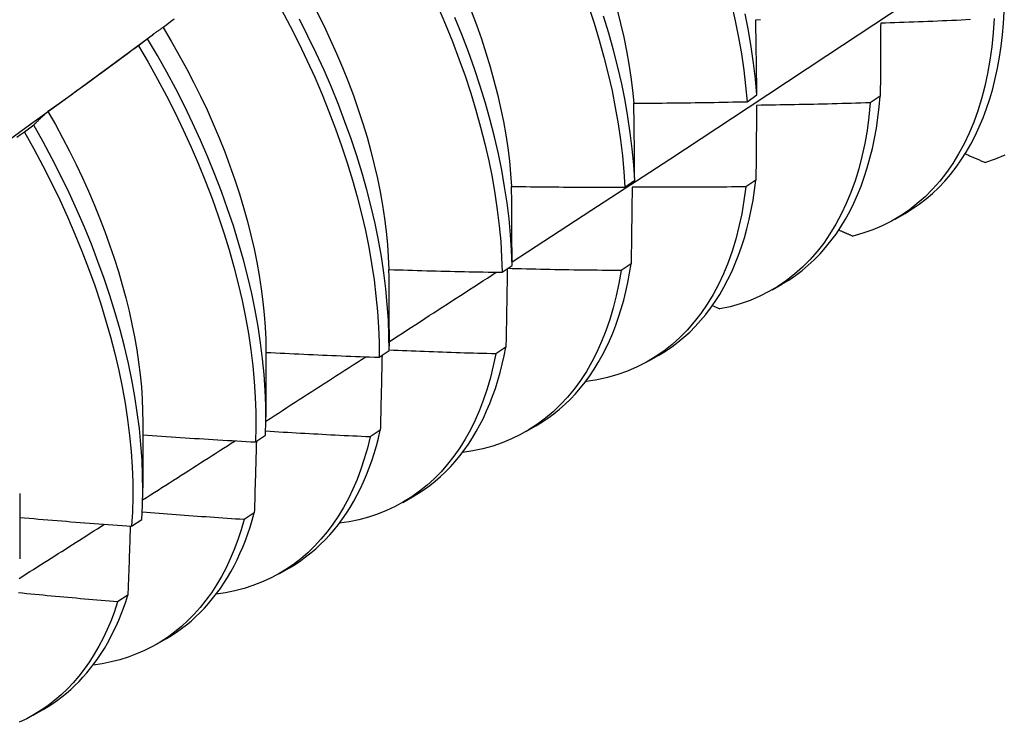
# Model space of a CAD drawing. Header units: inches. Extents: x 8.8 to 89.5, y 6.4 to 55.5.
# Tile 45 of 54: x 81.651 to 81.929, y 29.776 to 29.974. Entities that reach past the tile are written whole.
import ezdxf

# ---------------------------------------------------------------- set-up
doc = ezdxf.new("R2010")
doc.units = ezdxf.units.IN
doc.header["$MEASUREMENT"] = 0
doc.layers.add('Visible Edges(ANSI)', color=7, linetype='Continuous', lineweight=25)

msp = doc.modelspace()

# ---------------------------------------------------------------- linework, layer by layer
at = {"layer": 'Visible Edges(ANSI)'}
for p, q in [((81.67482, 29.95998), (81.68875, 29.97027)), ((81.68707, 29.96895), (81.68447, 29.96697)), ((81.8565, 29.95115), (81.85928, 29.95311)), ((81.89414, 29.95276), (81.89131, 29.95084)), ((81.65487, 29.9445), (81.65226, 29.94253)), ((81.82195, 29.92699), (81.82474, 29.92894)), ((81.85899, 29.929), (81.85615, 29.92708)), ((81.89835, 29.91797), (81.90117, 29.91958)), ((81.78728, 29.90291), (81.79008, 29.90485)), ((81.82372, 29.90532), (81.82087, 29.90341)), ((81.86355, 29.89793), (81.86637, 29.89955)), ((81.84668, 29.89348), (81.84877, 29.89254)), ((81.75531, 29.88673), (81.75531, 29.88201)), ((81.75249, 29.87889), (81.7553, 29.88083)), ((81.78834, 29.88174), (81.78548, 29.87984)), ((81.72053, 29.88041), (81.72051, 29.86197)), ((81.82876, 29.87789), (81.83157, 29.87951)), ((81.81094, 29.87214), (81.81113, 29.87205)), ((81.68574, 29.86037), (81.68571, 29.84193)), ((81.79396, 29.85785), (81.79677, 29.85947)), ((81.71758, 29.85495), (81.7204, 29.85688)), ((81.75284, 29.85826), (81.74997, 29.85636)), ((81.65094, 29.84033), (81.65091, 29.82189)), ((81.75916, 29.83781), (81.76197, 29.83943)), ((81.71722, 29.83487), (81.71434, 29.83299)), ((81.68255, 29.8311), (81.68539, 29.83302)), ((81.72436, 29.81777), (81.72717, 29.81939)), ((81.68149, 29.8116), (81.6786, 29.80972)), ((81.68956, 29.79773), (81.69237, 29.79935)), ((81.65476, 29.77769), (81.65758, 29.77931))]:
    msp.add_line(p, q, dxfattribs=at)
at = {"layer": 'Visible Edges(ANSI)', "flags": 128}
for points in [[(81.79008, 29.90583), (81.81237, 29.92037), (81.83463, 29.93494), (81.85685, 29.94954), (81.87903, 29.96417), (81.90116, 29.97883), (81.92326, 29.99352), (81.94532, 30.00824), (81.96733, 30.02299), (81.98931, 30.03776), (82.01124, 30.05256), (82.03314, 30.06738), (82.055, 30.08223), (82.07681, 30.0971), (82.09859, 30.11199), (82.12032, 30.1269)], [(81.81169, 29.97817), (81.81328, 29.97333), (81.81473, 29.96851), (81.81606, 29.96372), (81.81726, 29.95896), (81.81833, 29.95423), (81.81926, 29.94955), (81.82007, 29.94492), (81.82074, 29.94034), (81.82128, 29.93582), (81.82168, 29.93137), (81.82195, 29.92699)], [(81.85212, 29.97872), (81.85318, 29.97399), (81.85411, 29.96931), (81.85491, 29.96469), (81.85557, 29.96011), (81.8561, 29.9556), (81.8565, 29.95115)], [(81.72482, 29.97731), (81.72735, 29.97255), (81.72977, 29.96775), (81.73209, 29.96292), (81.73429, 29.95808), (81.73637, 29.95323), (81.73833, 29.94837), (81.74018, 29.94352), (81.7419, 29.93866), (81.7435, 29.93383), (81.74497, 29.929), (81.74631, 29.92421), (81.74753, 29.91944), (81.74861, 29.91471), (81.74956, 29.91003), (81.75038, 29.90539), (81.75107, 29.9008), (81.75162, 29.89628), (81.75204, 29.89182), (81.75232, 29.88743), (81.75247, 29.88312), (81.75249, 29.87889)], [(81.73489, 29.97661), (81.73684, 29.97268), (81.7387, 29.96873), (81.74047, 29.96477), (81.74215, 29.96081), (81.74373, 29.95685), (81.74522, 29.95289), (81.74661, 29.94894), (81.74789, 29.945), (81.74908, 29.94108), (81.75016, 29.93718), (81.75113, 29.9333), (81.75201, 29.92946), (81.75278, 29.92564), (81.75345, 29.92187), (81.75401, 29.91814), (81.75447, 29.91446), (81.75483, 29.91082), (81.75509, 29.90725), (81.75524, 29.90373)], [(81.76921, 29.97784), (81.77129, 29.97298), (81.77325, 29.96813), (81.77508, 29.96327), (81.7768, 29.95842), (81.77839, 29.95358), (81.77985, 29.94876), (81.78119, 29.94396), (81.78239, 29.9392), (81.78347, 29.93447), (81.78441, 29.92979), (81.78523, 29.92515), (81.7859, 29.92057), (81.78645, 29.91605), (81.78686, 29.9116), (81.78713, 29.90721), (81.78728, 29.90291)], [(81.77853, 29.97682), (81.78001, 29.97285), (81.7814, 29.9689), (81.78269, 29.96495), (81.78388, 29.96103), (81.78497, 29.95712), (81.78596, 29.95325), (81.78685, 29.9494), (81.78763, 29.94559), (81.7883, 29.94182), (81.78886, 29.93809), (81.78931, 29.93441), (81.78966, 29.93079), (81.78991, 29.92722)], [(81.82474, 29.92894), (81.82446, 29.93333), (81.82405, 29.93778), (81.8235, 29.94231), (81.82282, 29.94689), (81.82201, 29.95153), (81.82106, 29.95621), (81.81998, 29.96094), (81.81878, 29.9657), (81.81744, 29.9705), (81.81597, 29.97532)], [(81.81976, 29.9771), (81.82074, 29.97322), (81.82163, 29.96937), (81.82241, 29.96556), (81.82308, 29.96178), (81.82366, 29.95805), (81.82412, 29.95437), (81.82448, 29.95074)], [(81.85928, 29.95311), (81.85888, 29.95756), (81.85834, 29.96208), (81.85767, 29.96665), (81.85686, 29.97129), (81.85592, 29.97597)], [(81.90117, 29.91958), (81.90321, 29.92084), (81.90519, 29.9222), (81.9071, 29.92367), (81.90894, 29.92524), (81.91071, 29.92693), (81.91241, 29.92871), (81.91404, 29.9306), (81.91559, 29.9326), (81.91706, 29.93469), (81.91845, 29.93688), (81.91977, 29.93916), (81.921, 29.94154), (81.92215, 29.94401), (81.92322, 29.94657), (81.92421, 29.94922), (81.92511, 29.95196), (81.92593, 29.95478), (81.92665, 29.95767), (81.9273, 29.96065), (81.92785, 29.9637), (81.92831, 29.96683), (81.92869, 29.97002), (81.92898, 29.97329), (81.92917, 29.97661)], [(81.69462, 29.97451), (81.69357, 29.97372), (81.69252, 29.97293), (81.69146, 29.97214)], [(81.7553, 29.88083), (81.75528, 29.88506), (81.75512, 29.88938), (81.75482, 29.89378), (81.7544, 29.89824), (81.75383, 29.90277), (81.75314, 29.90736), (81.75231, 29.912), (81.75134, 29.91669), (81.75025, 29.92142), (81.74903, 29.92619), (81.74767, 29.93099), (81.74619, 29.93581), (81.74459, 29.94065), (81.74285, 29.9455), (81.741, 29.95036), (81.73903, 29.95522), (81.73693, 29.96007), (81.73473, 29.96491), (81.7324, 29.96973), (81.72997, 29.97453)], [(81.79008, 29.90485), (81.78993, 29.90916), (81.78964, 29.91355), (81.78922, 29.91801), (81.78867, 29.92254), (81.78798, 29.92712), (81.78716, 29.93176), (81.7862, 29.93645), (81.78512, 29.94118), (81.7839, 29.94595), (81.78256, 29.95074), (81.78108, 29.95556), (81.77948, 29.9604), (81.77776, 29.96526), (81.77591, 29.97011), (81.77395, 29.97497)], [(81.85895, 29.97433), (81.86028, 29.97436)], [(81.85928, 29.95311), (81.85927, 29.954), (81.85926, 29.95489), (81.85925, 29.95579), (81.85923, 29.95668), (81.85922, 29.95757), (81.85921, 29.95846), (81.8592, 29.95935), (81.85918, 29.96024), (81.85917, 29.96113), (81.85916, 29.96201), (81.85914, 29.9629), (81.85913, 29.96378), (81.85912, 29.96467), (81.8591, 29.96555), (81.85909, 29.96643), (81.85907, 29.96731), (81.85906, 29.96819), (81.85904, 29.96907), (81.85903, 29.96995), (81.85901, 29.97083), (81.859, 29.97171), (81.85898, 29.97258), (81.85897, 29.97346), (81.85895, 29.97433)], [(81.92635, 29.97468), (81.92609, 29.97064), (81.92569, 29.9667), (81.92516, 29.96285), (81.9245, 29.95912), (81.92371, 29.9555), (81.92279, 29.95199), (81.92174, 29.94861), (81.92057, 29.94535), (81.91927, 29.94222), (81.91784, 29.93923), (81.9163, 29.93637), (81.91463, 29.93366), (81.91285, 29.93109), (81.91096, 29.92866), (81.90895, 29.92639), (81.90684, 29.92428), (81.90461, 29.92232), (81.90229, 29.92051), (81.89986, 29.91888), (81.89734, 29.9174), (81.89472, 29.91609), (81.89202, 29.91495), (81.88922, 29.91398), (81.88635, 29.91317)], [(81.89427, 29.97332), (81.89426, 29.97248), (81.89426, 29.97163), (81.89425, 29.97078), (81.89425, 29.96993), (81.89424, 29.96908), (81.89424, 29.96823), (81.89423, 29.96738), (81.89423, 29.96653), (81.89422, 29.96567), (81.89422, 29.96482), (81.89421, 29.96396), (81.89421, 29.96311), (81.8942, 29.96225), (81.8942, 29.96139), (81.89419, 29.96053), (81.89419, 29.95967), (81.89418, 29.95881), (81.89418, 29.95795), (81.89417, 29.95709), (81.89417, 29.95623), (81.89416, 29.95536), (81.89415, 29.9545), (81.89415, 29.95363), (81.89414, 29.95276)], [(81.91967, 29.97435), (81.91833, 29.97429), (81.917, 29.97422), (81.91566, 29.97416), (81.91432, 29.9741), (81.91299, 29.97404), (81.91165, 29.97398), (81.91031, 29.97393), (81.90898, 29.97387), (81.90764, 29.97382), (81.9063, 29.97376), (81.90496, 29.97371), (81.90363, 29.97366), (81.90229, 29.97361), (81.90095, 29.97356), (81.89962, 29.97351), (81.89828, 29.97346), (81.89694, 29.97341), (81.8956, 29.97337), (81.89427, 29.97332)], [(81.69146, 29.97214), (81.69127, 29.97202), (81.69108, 29.9719), (81.69089, 29.97177), (81.6907, 29.97165), (81.69052, 29.97152), (81.69033, 29.9714), (81.69014, 29.97127), (81.68996, 29.97114), (81.68977, 29.97101), (81.68959, 29.97088), (81.6894, 29.97075), (81.68922, 29.97062), (81.68904, 29.97048), (81.68886, 29.97035), (81.68868, 29.97021), (81.68849, 29.97008), (81.68831, 29.96994), (81.68813, 29.9698), (81.68796, 29.96966), (81.68778, 29.96952), (81.6876, 29.96938), (81.68742, 29.96924), (81.68725, 29.96909), (81.68707, 29.96895)], [(81.69143, 29.97211), (81.69371, 29.9683), (81.69591, 29.96445), (81.69803, 29.96058), (81.70007, 29.95668), (81.70201, 29.95276), (81.70387, 29.94882), (81.70563, 29.94487), (81.7073, 29.94092), (81.70887, 29.93696), (81.71035, 29.93301), (81.71173, 29.92906), (81.71301, 29.92513), (81.71419, 29.92121), (81.71528, 29.91731), (81.71627, 29.91343), (81.71715, 29.90959), (81.71793, 29.90578), (81.71862, 29.902), (81.7192, 29.89827), (81.71967, 29.89459), (81.72004, 29.89096), (81.72031, 29.88738), (81.72047, 29.88387), (81.72052, 29.88042)], [(81.68447, 29.96697), (81.68341, 29.96619), (81.68236, 29.9654), (81.6813, 29.96461), (81.68024, 29.96383), (81.67918, 29.96305), (81.67812, 29.96226), (81.67705, 29.96148), (81.67599, 29.9607), (81.67493, 29.95992), (81.67386, 29.95914), (81.6728, 29.95837), (81.67173, 29.95759), (81.67067, 29.95681), (81.6696, 29.95604), (81.66853, 29.95527), (81.66747, 29.95449), (81.6664, 29.95372), (81.66533, 29.95295), (81.66426, 29.95218), (81.66319, 29.95141), (81.66212, 29.95065), (81.66105, 29.94988), (81.65997, 29.94911), (81.6589, 29.94835)], [(81.68447, 29.96697), (81.68722, 29.96229), (81.68986, 29.95756), (81.6924, 29.95279), (81.69483, 29.94799), (81.69715, 29.94317), (81.69936, 29.93833), (81.70145, 29.93348), (81.70342, 29.92862), (81.70527, 29.92377), (81.707, 29.91891), (81.70861, 29.91407), (81.71009, 29.90925), (81.71144, 29.90445), (81.71266, 29.89969), (81.71375, 29.89495), (81.71471, 29.89026), (81.71554, 29.88562), (81.71623, 29.88103), (81.71679, 29.87651), (81.71722, 29.87204), (81.71751, 29.86765), (81.71767, 29.86333), (81.71769, 29.8591), (81.71758, 29.85495)], [(81.7204, 29.85688), (81.72051, 29.86104), (81.72047, 29.86528), (81.72031, 29.8696), (81.72, 29.874), (81.71957, 29.87847), (81.719, 29.883), (81.71829, 29.88759), (81.71745, 29.89224), (81.71648, 29.89693), (81.71538, 29.90167), (81.71415, 29.90644), (81.71279, 29.91124), (81.7113, 29.91606), (81.70969, 29.9209), (81.70795, 29.92575), (81.70609, 29.93061), (81.70411, 29.93547), (81.70201, 29.94032), (81.69979, 29.94516), (81.69746, 29.94998), (81.69502, 29.95477), (81.69248, 29.95954), (81.68983, 29.96426), (81.68707, 29.96895)], [(81.64153, 29.93572), (81.65263, 29.94381), (81.66373, 29.9519), (81.67481, 29.95998)], [(81.8245, 29.95073), (81.82583, 29.95074), (81.82717, 29.95075), (81.8285, 29.95075), (81.82983, 29.95076), (81.83117, 29.95077), (81.8325, 29.95078), (81.83383, 29.9508), (81.83517, 29.95081), (81.8365, 29.95082), (81.83783, 29.95084), (81.83917, 29.95085), (81.8405, 29.95087), (81.84183, 29.95089), (81.84317, 29.95091), (81.8445, 29.95093), (81.84583, 29.95095), (81.84716, 29.95097), (81.8485, 29.95099), (81.84983, 29.95102), (81.85116, 29.95104), (81.8525, 29.95107), (81.85383, 29.95109), (81.85516, 29.95112), (81.8565, 29.95115)], [(81.82474, 29.92894), (81.82473, 29.92986), (81.82473, 29.93078), (81.82472, 29.93169), (81.82471, 29.93261), (81.8247, 29.93352), (81.82469, 29.93444), (81.82468, 29.93535), (81.82467, 29.93626), (81.82467, 29.93717), (81.82466, 29.93808), (81.82465, 29.93899), (81.82464, 29.9399), (81.82463, 29.94081), (81.82462, 29.94172), (81.82461, 29.94262), (81.82459, 29.94353), (81.82458, 29.94443), (81.82457, 29.94533), (81.82456, 29.94623), (81.82455, 29.94714), (81.82454, 29.94804), (81.82452, 29.94894), (81.82451, 29.94983), (81.8245, 29.95073)], [(81.89131, 29.95084), (81.89092, 29.94689), (81.8904, 29.94304), (81.88975, 29.9393), (81.88896, 29.93567), (81.88805, 29.93216), (81.88701, 29.92877), (81.88584, 29.9255), (81.88455, 29.92236), (81.88313, 29.91936), (81.88159, 29.9165), (81.87994, 29.91377), (81.87816, 29.91119), (81.87628, 29.90876), (81.87428, 29.90648), (81.87217, 29.90436), (81.86995, 29.90239), (81.86763, 29.90058), (81.86521, 29.89893), (81.86269, 29.89744), (81.86008, 29.89612), (81.85738, 29.89497), (81.85459, 29.89399), (81.85172, 29.89318), (81.84877, 29.89254)], [(81.89131, 29.95084), (81.88997, 29.9508), (81.88863, 29.95076), (81.88729, 29.95072), (81.88596, 29.95068), (81.88462, 29.95064), (81.88328, 29.9506), (81.88194, 29.95057), (81.8806, 29.95053), (81.87926, 29.9505), (81.87793, 29.95047), (81.87659, 29.95043), (81.87525, 29.9504), (81.87391, 29.95037), (81.87257, 29.95035), (81.87123, 29.95032), (81.8699, 29.95029), (81.86856, 29.95027), (81.86722, 29.95024), (81.86588, 29.95022), (81.86454, 29.9502), (81.8632, 29.95018), (81.86186, 29.95016), (81.86053, 29.95014), (81.85919, 29.95012)], [(81.86637, 29.89955), (81.86831, 29.90073), (81.8702, 29.90202), (81.87203, 29.90341), (81.8738, 29.90489), (81.8755, 29.90648), (81.87713, 29.90815), (81.8787, 29.90992), (81.8802, 29.91178), (81.88164, 29.91374), (81.883, 29.91578), (81.88429, 29.91791), (81.88551, 29.92013), (81.88665, 29.92243), (81.88772, 29.92481), (81.88871, 29.92728), (81.88963, 29.92982), (81.89047, 29.93244), (81.89123, 29.93514), (81.89192, 29.9379), (81.89252, 29.94074), (81.89305, 29.94365), (81.89349, 29.94662), (81.89386, 29.94966), (81.89414, 29.95276)], [(81.6589, 29.94835), (81.65872, 29.9482), (81.65855, 29.94805), (81.65838, 29.9479), (81.6582, 29.94775), (81.65803, 29.9476), (81.65786, 29.94744), (81.65769, 29.94729), (81.65752, 29.94713), (81.65735, 29.94698), (81.65718, 29.94682), (81.65701, 29.94666), (81.65684, 29.9465), (81.65667, 29.94634), (81.65651, 29.94618), (81.65634, 29.94602), (81.65617, 29.94585), (81.65601, 29.94569), (81.65584, 29.94552), (81.65568, 29.94535), (81.65551, 29.94519), (81.65535, 29.94502), (81.65519, 29.94485), (81.65503, 29.94468), (81.65487, 29.9445)], [(81.65889, 29.94835), (81.66099, 29.94466), (81.66302, 29.94094), (81.66497, 29.9372), (81.66685, 29.93344), (81.66864, 29.92967), (81.67034, 29.92588), (81.67197, 29.92208), (81.67351, 29.91829), (81.67497, 29.91449), (81.67633, 29.9107), (81.67762, 29.90691), (81.67881, 29.90314), (81.67991, 29.89939), (81.68092, 29.89566), (81.68183, 29.89195), (81.68265, 29.88828), (81.68338, 29.88464), (81.68401, 29.88103), (81.68454, 29.87747), (81.68497, 29.87395), (81.6853, 29.87048), (81.68553, 29.86707), (81.68567, 29.86371), (81.6857, 29.8604)], [(81.85919, 29.95012), (81.85918, 29.94925), (81.85917, 29.94838), (81.85917, 29.94751), (81.85916, 29.94663), (81.85915, 29.94576), (81.85914, 29.94489), (81.85914, 29.94401), (81.85913, 29.94314), (81.85912, 29.94226), (81.85911, 29.94138), (81.8591, 29.9405), (81.8591, 29.93962), (81.85909, 29.93874), (81.85908, 29.93786), (81.85907, 29.93698), (81.85906, 29.93609), (81.85905, 29.93521), (81.85905, 29.93433), (81.85904, 29.93344), (81.85903, 29.93255), (81.85902, 29.93166), (81.85901, 29.93078), (81.859, 29.92989), (81.85899, 29.929)], [(81.65226, 29.94253), (81.65118, 29.94176), (81.65011, 29.941)], [(81.65226, 29.94253), (81.65491, 29.9378), (81.65746, 29.93303), (81.65989, 29.92824), (81.66222, 29.92342), (81.66443, 29.91858), (81.66653, 29.91373), (81.66851, 29.90887), (81.67037, 29.90401), (81.67211, 29.89916), (81.67372, 29.89432), (81.6752, 29.8895), (81.67656, 29.8847), (81.67779, 29.87993), (81.67889, 29.87519), (81.67986, 29.8705), (81.68069, 29.86586), (81.6814, 29.86127), (81.68197, 29.85673), (81.6824, 29.85227), (81.6827, 29.84787), (81.68286, 29.84355), (81.6829, 29.83931), (81.68279, 29.83516), (81.68255, 29.8311)], [(81.68539, 29.83302), (81.68562, 29.83709), (81.68571, 29.84125), (81.68567, 29.84549), (81.68549, 29.84982), (81.68518, 29.85422), (81.68474, 29.8587), (81.68416, 29.86323), (81.68345, 29.86783), (81.6826, 29.87248), (81.68162, 29.87717), (81.68051, 29.88191), (81.67928, 29.88668), (81.67791, 29.89148), (81.67641, 29.89631), (81.67479, 29.90115), (81.67304, 29.906), (81.67118, 29.91086), (81.66919, 29.91572), (81.66708, 29.92057), (81.66486, 29.92541), (81.66252, 29.93022), (81.66008, 29.93502), (81.65752, 29.93978), (81.65487, 29.9445)], [(81.91816, 29.9364), (81.9184, 29.9363), (81.91863, 29.93619), (81.91887, 29.93609), (81.91911, 29.93599), (81.91934, 29.93589), (81.91958, 29.93579), (81.91982, 29.93569), (81.92005, 29.93558), (81.92029, 29.93548), (81.92053, 29.93538), (81.92077, 29.93528), (81.921, 29.93518), (81.92124, 29.93508), (81.92148, 29.93498), (81.92172, 29.93487), (81.92195, 29.93477), (81.92219, 29.93467), (81.92243, 29.93457), (81.92267, 29.93447), (81.9229, 29.93437), (81.92314, 29.93427), (81.92338, 29.93416), (81.92362, 29.93406), (81.92385, 29.93396)], [(81.92936, 29.93606), (81.92665, 29.93492), (81.92385, 29.93396)], [(81.83157, 29.87951), (81.83342, 29.88063), (81.83522, 29.88185), (81.83696, 29.88316), (81.83865, 29.88455), (81.84028, 29.88603), (81.84185, 29.8876), (81.84336, 29.88925), (81.84481, 29.89099), (81.8462, 29.8928), (81.84752, 29.8947), (81.84879, 29.89668), (81.84998, 29.89874), (81.85111, 29.90088), (81.85218, 29.90309), (81.85317, 29.90537), (81.8541, 29.90773), (81.85496, 29.91016), (81.85575, 29.91266), (81.85647, 29.91522), (81.85712, 29.91785), (81.85769, 29.92055), (81.8582, 29.92331), (81.85863, 29.92612), (81.85899, 29.929)], [(81.78995, 29.92719), (81.79128, 29.92717), (81.79261, 29.92715), (81.79395, 29.92713), (81.79528, 29.92712), (81.79661, 29.9271), (81.79795, 29.92709), (81.79928, 29.92707), (81.80061, 29.92706), (81.80195, 29.92705), (81.80328, 29.92704), (81.80461, 29.92703), (81.80595, 29.92702), (81.80728, 29.92701), (81.80861, 29.92701), (81.80995, 29.927), (81.81128, 29.927), (81.81261, 29.92699), (81.81395, 29.92699), (81.81528, 29.92699), (81.81661, 29.92699), (81.81795, 29.92699), (81.81928, 29.92699), (81.82061, 29.92699), (81.82195, 29.92699)], [(81.79008, 29.90485), (81.79008, 29.90579), (81.79008, 29.90673), (81.79007, 29.90767), (81.79007, 29.90861), (81.79007, 29.90954), (81.79006, 29.91048), (81.79006, 29.91142), (81.79005, 29.91235), (81.79005, 29.91328), (81.79004, 29.91422), (81.79004, 29.91515), (81.79003, 29.91608), (81.79003, 29.91701), (81.79002, 29.91794), (81.79001, 29.91887), (81.79001, 29.9198), (81.79, 29.92072), (81.78999, 29.92165), (81.78999, 29.92257), (81.78998, 29.9235), (81.78997, 29.92442), (81.78996, 29.92534), (81.78995, 29.92626), (81.78995, 29.92719)], [(81.85615, 29.92708), (81.85563, 29.92323), (81.85499, 29.91948), (81.85421, 29.91584), (81.85331, 29.91232), (81.85228, 29.90892), (81.85112, 29.90565), (81.84983, 29.90251), (81.84842, 29.8995), (81.84689, 29.89662), (81.84524, 29.89389), (81.84347, 29.8913), (81.84159, 29.88886), (81.8396, 29.88658), (81.8375, 29.88444), (81.83529, 29.88246), (81.83297, 29.88064), (81.83056, 29.87898), (81.82805, 29.87749), (81.82544, 29.87616), (81.82275, 29.875), (81.81996, 29.874), (81.8171, 29.87318), (81.81415, 29.87253), (81.81113, 29.87205)], [(81.82401, 29.92699), (81.824, 29.9261), (81.82399, 29.92521), (81.82398, 29.92431), (81.82397, 29.92342), (81.82395, 29.92252), (81.82394, 29.92162), (81.82393, 29.92072), (81.82392, 29.91982), (81.82391, 29.91892), (81.8239, 29.91802), (81.82389, 29.91712), (81.82387, 29.91622), (81.82386, 29.91532), (81.82385, 29.91441), (81.82384, 29.91351), (81.82383, 29.9126), (81.82381, 29.91169), (81.8238, 29.91079), (81.82379, 29.90988), (81.82378, 29.90897), (81.82376, 29.90806), (81.82375, 29.90715), (81.82374, 29.90623), (81.82372, 29.90532)], [(81.85615, 29.92708), (81.85481, 29.92706), (81.85347, 29.92705), (81.85213, 29.92704), (81.85079, 29.92702), (81.84945, 29.92701), (81.84811, 29.927), (81.84677, 29.92699), (81.84543, 29.92698), (81.8441, 29.92698), (81.84276, 29.92697), (81.84142, 29.92697), (81.84008, 29.92696), (81.83874, 29.92696), (81.8374, 29.92696), (81.83606, 29.92695), (81.83472, 29.92695), (81.83338, 29.92696), (81.83204, 29.92696), (81.8307, 29.92696), (81.82936, 29.92697), (81.82803, 29.92697), (81.82669, 29.92698), (81.82535, 29.92698), (81.82401, 29.92699)], [(81.88242, 29.9149), (81.88259, 29.91482), (81.88275, 29.91475), (81.88291, 29.91468), (81.88308, 29.91461), (81.88324, 29.91454), (81.8834, 29.91446), (81.88357, 29.91439), (81.88373, 29.91432), (81.88389, 29.91425), (81.88406, 29.91418), (81.88422, 29.91411), (81.88438, 29.91403), (81.88455, 29.91396), (81.88471, 29.91389), (81.88488, 29.91382), (81.88504, 29.91375), (81.8852, 29.91368), (81.88537, 29.9136), (81.88553, 29.91353), (81.88569, 29.91346), (81.88586, 29.91339), (81.88602, 29.91332), (81.88618, 29.91324), (81.88635, 29.91317)], [(81.75529, 29.9037), (81.75662, 29.90365), (81.75796, 29.90361), (81.75929, 29.90357), (81.76062, 29.90353), (81.76195, 29.90349), (81.76329, 29.90345), (81.76462, 29.90341), (81.76595, 29.90337), (81.76728, 29.90334), (81.76862, 29.9033), (81.76995, 29.90327), (81.77128, 29.90323), (81.77261, 29.9032), (81.77395, 29.90317), (81.77528, 29.90314), (81.77661, 29.90311), (81.77794, 29.90308), (81.77928, 29.90305), (81.78061, 29.90303), (81.78194, 29.903), (81.78328, 29.90298), (81.78461, 29.90295), (81.78594, 29.90293), (81.78728, 29.90291)], [(81.75531, 29.88673), (81.75532, 29.88744), (81.75532, 29.88816), (81.75532, 29.88887), (81.75532, 29.88958), (81.75532, 29.89029), (81.75532, 29.891), (81.75532, 29.89171), (81.75532, 29.89242), (81.75532, 29.89313), (81.75532, 29.89383), (81.75531, 29.89454), (81.75531, 29.89525), (81.75531, 29.89596), (81.75531, 29.89666), (81.75531, 29.89737), (81.75531, 29.89807), (81.75531, 29.89878), (81.75531, 29.89948), (81.7553, 29.90019), (81.7553, 29.90089), (81.7553, 29.90159), (81.7553, 29.90229), (81.75529, 29.903), (81.75529, 29.9037)], [(81.75531, 29.88328), (81.75657, 29.8841), (81.75784, 29.88492), (81.7591, 29.88574), (81.76037, 29.88655), (81.76163, 29.88737), (81.76289, 29.88819), (81.76416, 29.88901), (81.76542, 29.88983), (81.76669, 29.89065), (81.76795, 29.89147), (81.76921, 29.89228), (81.77048, 29.8931), (81.77174, 29.89392), (81.773, 29.89474), (81.77426, 29.89556), (81.77553, 29.89638), (81.77679, 29.8972), (81.77805, 29.89802), (81.77932, 29.89884), (81.78058, 29.89966), (81.78184, 29.90048), (81.7831, 29.9013), (81.78436, 29.90212), (81.78563, 29.90294)], [(81.82087, 29.90341), (81.82026, 29.89979), (81.81952, 29.89627), (81.81867, 29.89286), (81.81769, 29.88956), (81.8166, 29.88637), (81.81539, 29.88331), (81.81407, 29.88037), (81.81263, 29.87755), (81.81108, 29.87487), (81.80942, 29.87231), (81.80765, 29.8699), (81.80578, 29.86762), (81.8038, 29.86549), (81.80172, 29.8635), (81.79955, 29.86165), (81.79728, 29.85996), (81.79492, 29.85842), (81.79246, 29.85703), (81.78992, 29.85579), (81.7873, 29.85471), (81.7846, 29.85379), (81.78182, 29.85302), (81.77897, 29.85242), (81.77604, 29.85197)], [(81.78873, 29.90391), (81.78871, 29.903), (81.7887, 29.90208), (81.78868, 29.90117), (81.78867, 29.90025), (81.78865, 29.89933), (81.78864, 29.89841), (81.78862, 29.8975), (81.78861, 29.89658), (81.78859, 29.89565), (81.78858, 29.89473), (81.78856, 29.89381), (81.78854, 29.89289), (81.78853, 29.89196), (81.78851, 29.89104), (81.7885, 29.89011), (81.78848, 29.88918), (81.78846, 29.88826), (81.78844, 29.88733), (81.78843, 29.8864), (81.78841, 29.88547), (81.78839, 29.88454), (81.78838, 29.88361), (81.78836, 29.88267), (81.78834, 29.88174)], [(81.82087, 29.90341), (81.81953, 29.90342), (81.8182, 29.90343), (81.81686, 29.90345), (81.81552, 29.90346), (81.81418, 29.90347), (81.81285, 29.90349), (81.81151, 29.90351), (81.81017, 29.90352), (81.80883, 29.90354), (81.8075, 29.90356), (81.80616, 29.90358), (81.80482, 29.90361), (81.80348, 29.90363), (81.80215, 29.90365), (81.80081, 29.90368), (81.79947, 29.9037), (81.79814, 29.90373), (81.7968, 29.90376), (81.79546, 29.90379), (81.79412, 29.90382), (81.79279, 29.90385), (81.79145, 29.90388), (81.79011, 29.90391), (81.78878, 29.90395)], [(81.79677, 29.85947), (81.79852, 29.86053), (81.80023, 29.86168), (81.80189, 29.8629), (81.8035, 29.86421), (81.80505, 29.86559), (81.80656, 29.86705), (81.80801, 29.86859), (81.80941, 29.8702), (81.81075, 29.87189), (81.81203, 29.87365), (81.81326, 29.87548), (81.81443, 29.87739), (81.81554, 29.87936), (81.8166, 29.88141), (81.81759, 29.88352), (81.81852, 29.88569), (81.81939, 29.88794), (81.8202, 29.89024), (81.82095, 29.89261), (81.82163, 29.89504), (81.82225, 29.89752), (81.82281, 29.90007), (81.8233, 29.90267), (81.82372, 29.90532)], [(81.78548, 29.87984), (81.78422, 29.87987), (81.78296, 29.87991), (81.7817, 29.87994), (81.78045, 29.87998), (81.77919, 29.88002), (81.77793, 29.88006), (81.77667, 29.88009), (81.77542, 29.88013), (81.77416, 29.88018), (81.7729, 29.88022), (81.77164, 29.88026), (81.77039, 29.8803), (81.76913, 29.88035), (81.76787, 29.88039), (81.76662, 29.88044), (81.76536, 29.88049), (81.7641, 29.88054), (81.76284, 29.88059), (81.76159, 29.88064), (81.76033, 29.88069), (81.75907, 29.88074), (81.75782, 29.88079), (81.75656, 29.88084), (81.7553, 29.8809)], [(81.76197, 29.83943), (81.76363, 29.84043), (81.76525, 29.84151), (81.76682, 29.84265), (81.76834, 29.84387), (81.76983, 29.84516), (81.77126, 29.84652), (81.77265, 29.84794), (81.77399, 29.84943), (81.77528, 29.85099), (81.77652, 29.85262), (81.77772, 29.85431), (81.77886, 29.85607), (81.77994, 29.85788), (81.78098, 29.85977), (81.78196, 29.86171), (81.78289, 29.86371), (81.78377, 29.86577), (81.78459, 29.86789), (81.78536, 29.87006), (81.78607, 29.87229), (81.78672, 29.87458), (81.78732, 29.87691), (81.78786, 29.8793), (81.78834, 29.88174)], [(81.7205, 29.86085), (81.72168, 29.86161), (81.72285, 29.86237), (81.72403, 29.86312), (81.72521, 29.86388), (81.72638, 29.86464), (81.72756, 29.86539), (81.72874, 29.86615), (81.72991, 29.86691), (81.73109, 29.86766), (81.73227, 29.86842), (81.73344, 29.86918), (81.73462, 29.86994), (81.7358, 29.87069), (81.73697, 29.87145), (81.73815, 29.87221), (81.73932, 29.87297), (81.7405, 29.87373), (81.74168, 29.87448), (81.74285, 29.87524), (81.74403, 29.876), (81.7452, 29.87676), (81.74638, 29.87752), (81.74755, 29.87827), (81.74873, 29.87903)], [(81.72053, 29.88027), (81.72186, 29.8802), (81.7232, 29.88014), (81.72453, 29.88007), (81.72586, 29.88001), (81.72719, 29.87994), (81.72852, 29.87988), (81.72985, 29.87981), (81.73118, 29.87975), (81.73251, 29.87969), (81.73384, 29.87963), (81.73517, 29.87957), (81.73651, 29.87952), (81.73784, 29.87946), (81.73917, 29.8794), (81.7405, 29.87935), (81.74183, 29.87929), (81.74316, 29.87924), (81.7445, 29.87919), (81.74583, 29.87914), (81.74716, 29.87908), (81.74849, 29.87903), (81.74982, 29.87899), (81.75116, 29.87894), (81.75249, 29.87889)], [(81.78548, 29.87984), (81.78478, 29.87646), (81.78397, 29.87317), (81.78305, 29.86999), (81.78202, 29.86692), (81.78088, 29.86396), (81.77964, 29.8611), (81.77829, 29.85837), (81.77683, 29.85575), (81.77528, 29.85326), (81.77363, 29.85088), (81.77187, 29.84864), (81.77003, 29.84652), (81.76809, 29.84454), (81.76605, 29.84269), (81.76393, 29.84098), (81.76172, 29.8394), (81.75943, 29.83797), (81.75705, 29.83667), (81.7546, 29.83552), (81.75207, 29.83451), (81.74947, 29.83365), (81.74679, 29.83293), (81.74405, 29.83236), (81.74124, 29.83194)], [(81.75332, 29.87946), (81.7533, 29.87859), (81.75328, 29.87771), (81.75326, 29.87683), (81.75324, 29.87596), (81.75323, 29.87508), (81.75321, 29.8742), (81.75319, 29.87332), (81.75317, 29.87244), (81.75315, 29.87156), (81.75313, 29.87068), (81.75311, 29.86979), (81.75309, 29.86891), (81.75307, 29.86803), (81.75305, 29.86714), (81.75303, 29.86626), (81.75301, 29.86537), (81.75299, 29.86448), (81.75297, 29.8636), (81.75295, 29.86271), (81.75293, 29.86182), (81.7529, 29.86093), (81.75288, 29.86004), (81.75286, 29.85915), (81.75284, 29.85826)], [(81.68573, 29.85691), (81.68706, 29.85682), (81.68838, 29.85673), (81.68971, 29.85664), (81.69104, 29.85655), (81.69236, 29.85646), (81.69369, 29.85637), (81.69501, 29.85628), (81.69634, 29.8562), (81.69767, 29.85611), (81.69899, 29.85603), (81.70032, 29.85595), (81.70165, 29.85587), (81.70298, 29.85579), (81.7043, 29.85571), (81.70563, 29.85563), (81.70696, 29.85555), (81.70829, 29.85547), (81.70961, 29.85539), (81.71094, 29.85532), (81.71227, 29.85524), (81.7136, 29.85517), (81.71492, 29.8551), (81.71625, 29.85502), (81.71758, 29.85495)], [(81.74997, 29.85636), (81.74919, 29.85322), (81.74831, 29.85017), (81.74734, 29.84722), (81.74626, 29.84436), (81.74509, 29.84161), (81.74382, 29.83897), (81.74245, 29.83643), (81.74099, 29.83401), (81.73944, 29.8317), (81.7378, 29.8295), (81.73607, 29.82742), (81.73425, 29.82546), (81.73235, 29.82362), (81.73037, 29.82191), (81.7283, 29.82032), (81.72616, 29.81886), (81.72393, 29.81753), (81.72164, 29.81632), (81.71927, 29.81525), (81.71684, 29.81431), (81.71433, 29.81351), (81.71176, 29.81284), (81.70913, 29.8123), (81.70645, 29.8119)], [(81.74997, 29.85636), (81.74874, 29.85642), (81.7475, 29.85648), (81.74627, 29.85653), (81.74504, 29.85659), (81.74381, 29.85665), (81.74258, 29.85671), (81.74135, 29.85678), (81.74012, 29.85684), (81.73889, 29.8569), (81.73766, 29.85697), (81.73643, 29.85703), (81.7352, 29.8571), (81.73397, 29.85716), (81.73274, 29.85723), (81.73151, 29.8573), (81.73028, 29.85737), (81.72905, 29.85744), (81.72782, 29.85751), (81.72659, 29.85758), (81.72536, 29.85765), (81.72413, 29.85772), (81.7229, 29.8578), (81.72167, 29.85787), (81.72044, 29.85795)], [(81.72717, 29.81939), (81.72873, 29.82033), (81.73026, 29.82134), (81.73174, 29.82241), (81.73319, 29.82354), (81.73459, 29.82473), (81.73596, 29.82599), (81.73728, 29.8273), (81.73856, 29.82868), (81.7398, 29.83012), (81.741, 29.83161), (81.74215, 29.83317), (81.74325, 29.83478), (81.74431, 29.83644), (81.74533, 29.83817), (81.7463, 29.83994), (81.74722, 29.84177), (81.74809, 29.84366), (81.74892, 29.8456), (81.74969, 29.84758), (81.75042, 29.84962), (81.7511, 29.85171), (81.75173, 29.85384), (81.75231, 29.85603), (81.75284, 29.85826)], [(81.68566, 29.83855), (81.68675, 29.83924), (81.68784, 29.83994), (81.68893, 29.84064), (81.69002, 29.84133), (81.69111, 29.84203), (81.6922, 29.84273), (81.69329, 29.84342), (81.69438, 29.84412), (81.69547, 29.84482), (81.69656, 29.84551), (81.69765, 29.84621), (81.69874, 29.84691), (81.69983, 29.8476), (81.70092, 29.8483), (81.70201, 29.849), (81.7031, 29.8497), (81.70419, 29.85039), (81.70528, 29.85109), (81.70637, 29.85179), (81.70745, 29.85249), (81.70854, 29.85318), (81.70963, 29.85388), (81.71072, 29.85458), (81.71181, 29.85528)], [(81.7178, 29.8551), (81.71777, 29.85426), (81.71775, 29.85343), (81.71773, 29.85259), (81.71771, 29.85175), (81.71768, 29.85092), (81.71766, 29.85008), (81.71764, 29.84924), (81.71761, 29.8484), (81.71759, 29.84756), (81.71757, 29.84672), (81.71754, 29.84587), (81.71752, 29.84503), (81.7175, 29.84419), (81.71747, 29.84334), (81.71745, 29.8425), (81.71742, 29.84166), (81.7174, 29.84081), (81.71737, 29.83996), (81.71735, 29.83912), (81.71733, 29.83827), (81.7173, 29.83742), (81.71727, 29.83657), (81.71725, 29.83572), (81.71722, 29.83487)], [(81.65093, 29.8336), (81.65224, 29.83349), (81.65356, 29.83338), (81.65488, 29.83326), (81.65619, 29.83315), (81.65751, 29.83304), (81.65883, 29.83293), (81.66014, 29.83282), (81.66146, 29.83271), (81.66278, 29.8326), (81.6641, 29.8325), (81.66541, 29.83239), (81.66673, 29.83229), (81.66805, 29.83218), (81.66937, 29.83208), (81.67069, 29.83198), (81.672, 29.83188), (81.67332, 29.83178), (81.67464, 29.83168), (81.67596, 29.83158), (81.67728, 29.83148), (81.6786, 29.83138), (81.67992, 29.83129), (81.68123, 29.83119), (81.68255, 29.8311)], [(81.71434, 29.83299), (81.71314, 29.83307), (81.71194, 29.83315), (81.71074, 29.83322), (81.70953, 29.8333), (81.70833, 29.83339), (81.70713, 29.83347), (81.70593, 29.83355), (81.70473, 29.83363), (81.70353, 29.83372), (81.70233, 29.8338), (81.70113, 29.83389), (81.69993, 29.83397), (81.69872, 29.83406), (81.69752, 29.83415), (81.69632, 29.83424), (81.69512, 29.83432), (81.69392, 29.83441), (81.69272, 29.83451), (81.69152, 29.8346), (81.69032, 29.83469), (81.68912, 29.83478), (81.68792, 29.83488), (81.68672, 29.83497), (81.68552, 29.83507)], [(81.69237, 29.79935), (81.69384, 29.80023), (81.69527, 29.80117), (81.69667, 29.80216), (81.69803, 29.80321), (81.69936, 29.80431), (81.70065, 29.80547), (81.70191, 29.80668), (81.70313, 29.80794), (81.70431, 29.80926), (81.70545, 29.81063), (81.70656, 29.81205), (81.70763, 29.81352), (81.70865, 29.81504), (81.70964, 29.81661), (81.71059, 29.81823), (81.71149, 29.81989), (81.71236, 29.82161), (81.71318, 29.82337), (81.71396, 29.82518), (81.7147, 29.82703), (81.7154, 29.82893), (81.71605, 29.83087), (81.71666, 29.83285), (81.71722, 29.83487)], [(81.65078, 29.81637), (81.65178, 29.817), (81.65279, 29.81764), (81.65379, 29.81828), (81.6548, 29.81892), (81.6558, 29.81955), (81.6568, 29.82019), (81.65781, 29.82083), (81.65881, 29.82146), (81.65982, 29.8221), (81.66082, 29.82274), (81.66182, 29.82338), (81.66283, 29.82401), (81.66383, 29.82465), (81.66484, 29.82529), (81.66584, 29.82593), (81.66684, 29.82657), (81.66785, 29.8272), (81.66885, 29.82784), (81.66985, 29.82848), (81.67085, 29.82912), (81.67186, 29.82976), (81.67286, 29.83039), (81.67386, 29.83103), (81.67487, 29.83167)], [(81.71434, 29.83299), (81.7135, 29.83008), (81.71257, 29.82726), (81.71154, 29.82452), (81.71043, 29.82189), (81.70923, 29.81935), (81.70794, 29.8169), (81.70657, 29.81456), (81.70511, 29.81232), (81.70357, 29.81019), (81.70194, 29.80816), (81.70024, 29.80624), (81.69846, 29.80443), (81.6966, 29.80274), (81.69466, 29.80115), (81.69266, 29.79969), (81.69058, 29.79834), (81.68843, 29.7971), (81.68622, 29.79599), (81.68394, 29.79499), (81.6816, 29.79412), (81.6792, 29.79337), (81.67674, 29.79274), (81.67422, 29.79224), (81.67165, 29.79186)], [(81.68217, 29.83112), (81.68214, 29.83032), (81.68211, 29.82951), (81.68209, 29.8287), (81.68206, 29.82789), (81.68203, 29.82708), (81.68201, 29.82627), (81.68198, 29.82546), (81.68195, 29.82465), (81.68192, 29.82384), (81.6819, 29.82303), (81.68187, 29.82221), (81.68184, 29.8214), (81.68181, 29.82059), (81.68178, 29.81977), (81.68176, 29.81896), (81.68173, 29.81814), (81.6817, 29.81733), (81.68167, 29.81651), (81.68164, 29.81569), (81.68161, 29.81487), (81.68158, 29.81406), (81.68155, 29.81324), (81.68152, 29.81242), (81.68149, 29.8116)], [(81.6786, 29.80972), (81.67743, 29.80982), (81.67626, 29.80992), (81.67509, 29.81002), (81.67392, 29.81012), (81.67275, 29.81022), (81.67158, 29.81032), (81.67041, 29.81042), (81.66924, 29.81052), (81.66807, 29.81062), (81.6669, 29.81073), (81.66573, 29.81083), (81.66456, 29.81093), (81.66339, 29.81104), (81.66222, 29.81115), (81.66105, 29.81125), (81.65988, 29.81136), (81.65871, 29.81147), (81.65755, 29.81158), (81.65638, 29.81169), (81.65521, 29.8118), (81.65404, 29.81191), (81.65287, 29.81202), (81.6517, 29.81214), (81.65053, 29.81225)], [(81.65758, 29.77931), (81.65894, 29.78013), (81.66028, 29.781), (81.66159, 29.78192), (81.66287, 29.78288), (81.66412, 29.7839), (81.66534, 29.78496), (81.66652, 29.78606), (81.66768, 29.78722), (81.6688, 29.78842), (81.66989, 29.78966), (81.67095, 29.79096), (81.67197, 29.79229), (81.67296, 29.79367), (81.67392, 29.79509), (81.67484, 29.79656), (81.67572, 29.79807), (81.67657, 29.79962), (81.67738, 29.80121), (81.67816, 29.80285), (81.6789, 29.80452), (81.67961, 29.80623), (81.68027, 29.80798), (81.6809, 29.80977), (81.68149, 29.8116)], [(81.6786, 29.80972), (81.67771, 29.80704), (81.67673, 29.80444), (81.67566, 29.80192), (81.67452, 29.79949), (81.6733, 29.79715), (81.672, 29.79491), (81.67063, 29.79275), (81.66918, 29.79069), (81.66765, 29.78873), (81.66605, 29.78686), (81.66438, 29.7851), (81.66264, 29.78344), (81.66082, 29.78188), (81.65895, 29.78042), (81.657, 29.77907), (81.65499, 29.77783), (81.65293, 29.77669), (81.65079, 29.77566)]]:
    msp.add_lwpolyline(points, dxfattribs=at)

doc.saveas('drawing.dxf')
